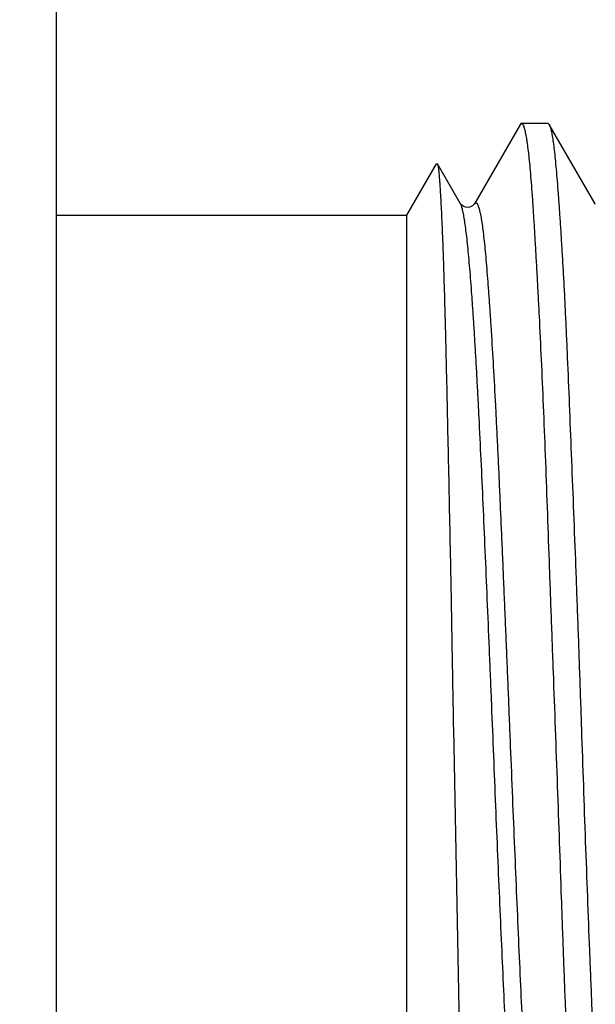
# Model space of a CAD drawing. Header units: inches. Extents: x 0 to 22, y 0 to 17.
# Tile 15 of 98: x 2.332 to 2.451, y 9.829 to 10.032. Entities that reach past the tile are written whole.
import ezdxf

# ---------------------------------------------------------------- set-up
doc = ezdxf.new("R2010")
doc.units = ezdxf.units.IN
doc.header["$LTSCALE"] = 1.21
doc.header["$MEASUREMENT"] = 0
doc.layers.get('0').update_dxf_attribs({"linetype": 'CONTINUOUS'})
doc.layers.add('DIMENSIONS', color=7, linetype='CONTINUOUS')
doc.styles.get("Standard").update_dxf_attribs({"font": 'txt', "width": 0.8})
doc.dimstyles.new('DIMSTYLE_1', dxfattribs={"dimtxt": 0.125, "dimasz": 0.18, "dimexe": 0.125, "dimexo": 0.0625, "dimgap": 0.03125, "dimtad": 0, "dimtih": 1, "dimtoh": 1, "dimzin": 4, "dimdsep": 46, "dimtxsty": 'STANDARD', "dimblk": '_FILLED', "dimblk1": '_FILLED', "dimblk2": '_FILLED', "dimcen": 0.09, "dimadec": 0, "dimazin": 0, "dimtp": 0.01, "dimtm": 0.01, "dimtfac": 1, "dimtofl": 0, "dimtmove": 0, "dimatfit": 3, "dimldrblk": '_FILLED', "dimfxl": 1, "dimtolj": 1, "dimtzin": 4, "dimarcsym": 0})

# ---------------------------------------------------------------- blocks, each defined once
blk = doc.blocks.new('*D36')
at = {"layer": 'DIMENSIONS', "color": 2, "linetype": 'CONTINUOUS'}
for p, q in [((2.81032, 9.76197), (2.81032, 12.02667)), ((2.66013, 9.5711), (2.81032, 9.76197)), ((2.66013, 9.24153), (2.66013, 9.5711))]:
    blk.add_line(p, q, dxfattribs=at)
at = {"layer": 'DIMENSIONS', "color": 2, "linetype": 'CONTINUOUS', "insert": (2.74782, 12.08917), "char_height": 0.125, "width": 1.025, "attachment_point": 1, "rotation": 90, "line_spacing_factor": 0.9}
blk.add_mtext('.44{\\Ftxt.shx;\\W1.000000;\\H0.125000; }[11.1]', dxfattribs=at)
blk = doc.blocks.new('_FILLED')
at = {"color": 0, "linetype": 'BYBLOCK'}
blk.add_solid([(0, 0), (-1, 0.1736), (-1, -0.1736)], dxfattribs=at)

msp = doc.modelspace()

# ---------------------------------------------------------------- linework, layer by layer
at = {"color": 7, "linetype": 'CONTINUOUS'}
for p, q in [((2.34, 11.57517), (2.34, 7.45326)), ((2.43583, 10.0108), (2.42632, 9.99435)), ((2.43608, 10.01101), (2.43583, 10.0108)), ((2.43608, 10.01101), (2.44145, 10.01101)), ((2.4364, 10.0107), (2.43608, 10.01101)), ((2.44145, 10.01101), (2.44174, 10.01076)), ((2.45124, 9.99435), (2.44174, 10.01076)), ((2.41238, 9.99201), (2.41852, 10.00265)), ((2.41852, 10.00265), (2.41867, 10.00265)), ((2.42345, 9.99438), (2.41867, 10.00265)), ((2.42346, 9.99437), (2.42345, 9.99438)), ((2.45126, 9.99431), (2.45124, 9.99435)), ((2.34, 9.99201), (2.41238, 9.99201)), ((2.41238, 9.78001), (2.41238, 9.99201)), ((2.42198, 9.88601), (2.42335, 9.81397))]:
    msp.add_line(p, q, dxfattribs=at)
msp.add_lwpolyline([(2.42632, 9.99436), (2.42628, 9.9943), (2.42615, 9.99415), (2.42591, 9.99394), (2.42552, 9.99374), (2.42502, 9.99363), (2.4245, 9.99367), (2.42402, 9.99386), (2.42369, 9.99409), (2.42352, 9.99427), (2.42346, 9.99436)], dxfattribs=at)
for points, knots in [([(2.44306, 9.88601), (2.44292, 9.88991), (2.4427, 9.89575), (2.44241, 9.90351), (2.4422, 9.90929), (2.44199, 9.91501), (2.44172, 9.9225), (2.4414, 9.93165), (2.441, 9.9423), (2.4406, 9.95246), (2.44018, 9.96203), (2.43981, 9.96961), (2.43952, 9.97532), (2.43931, 9.97931), (2.4391, 9.9831), (2.43889, 9.98667), (2.43869, 9.99002), (2.4385, 9.99315), (2.4383, 9.99604), (2.4381, 9.99869), (2.4379, 10.00109), (2.4377, 10.00324), (2.43749, 10.00513), (2.43731, 10.00655), (2.43716, 10.00754), (2.43705, 10.00819), (2.43695, 10.00878), (2.43684, 10.00929), (2.43673, 10.00974), (2.43662, 10.01012), (2.43652, 10.01043), (2.43644, 10.01062), (2.4364, 10.0107)], [0, 0, 0, 0, 0.093672, 0.140251, 0.186522, 0.232385, 0.277738, 0.36652, 0.452089, 0.533698, 0.610632, 0.682219, 0.715809, 0.747831, 0.778215, 0.806894, 0.833804, 0.858889, 0.882094, 0.903371, 0.922674, 0.939963, 0.955206, 0.968371, 0.974168, 0.979439, 0.984181, 0.988394, 0.992079, 0.995237, 0.997875, 1, 1, 1, 1]), ([(2.44174, 10.01076), (2.44178, 10.01069), (2.44186, 10.01053), (2.44196, 10.01023), (2.44207, 10.00988), (2.44217, 10.00945), (2.44227, 10.00895), (2.44238, 10.00839), (2.44248, 10.00775), (2.44262, 10.00678), (2.44279, 10.00539), (2.44299, 10.00352), (2.44319, 10.0014), (2.44339, 9.99902), (2.4436, 9.99639), (2.44381, 9.99351), (2.44402, 9.9904), (2.44423, 9.98705), (2.44445, 9.98348), (2.44467, 9.97969), (2.44488, 9.9757), (2.44508, 9.9715), (2.44529, 9.96712), (2.44556, 9.96092), (2.4459, 9.95278), (2.4463, 9.94258), (2.44672, 9.93188), (2.44708, 9.9227), (2.44736, 9.91517), (2.44758, 9.90941), (2.44779, 9.90361), (2.44799, 9.89777), (2.4482, 9.8919), (2.44833, 9.88798), (2.4484, 9.88601)], [0, 0, 0, 0, 0.001963, 0.004433, 0.007424, 0.010943, 0.014995, 0.019581, 0.024702, 0.030356, 0.043257, 0.058265, 0.075352, 0.094481, 0.115612, 0.138699, 0.163692, 0.190536, 0.219171, 0.249534, 0.281558, 0.315172, 0.350302, 0.38687, 0.463999, 0.545876, 0.631777, 0.72094, 0.766499, 0.812575, 0.859067, 0.90587, 0.952885, 1, 1, 1, 1]), ([(2.41867, 10.00265), (2.41868, 10.00263), (2.4187, 10.00259), (2.41872, 10.00252), (2.41875, 10.00243), (2.41878, 10.00228), (2.41883, 10.00204), (2.41888, 10.00171), (2.41893, 10.00131), (2.41898, 10.00085), (2.41903, 10.00031), (2.41908, 9.99971), (2.41913, 9.99905), (2.4192, 9.99804), (2.41929, 9.99661), (2.4194, 9.9947), (2.4195, 9.99255), (2.41961, 9.99016), (2.41972, 9.98752), (2.41983, 9.98466), (2.41998, 9.98039), (2.42011, 9.97582), (2.42025, 9.97098), (2.42038, 9.96562), (2.42055, 9.95848), (2.42075, 9.94943), (2.42096, 9.9398), (2.42117, 9.92967), (2.42135, 9.92096), (2.42149, 9.91382), (2.42159, 9.90834), (2.42168, 9.90281), (2.42178, 9.89724), (2.42188, 9.89164), (2.42195, 9.88789), (2.42198, 9.88601)], [0, 0, 0, 0, 0.00052, 0.001175, 0.001971, 0.002907, 0.005209, 0.008084, 0.011531, 0.015548, 0.020132, 0.02528, 0.030987, 0.037251, 0.051426, 0.067769, 0.08624, 0.106797, 0.129397, 0.153992, 0.180536, 0.239254, 0.271296, 0.305016, 0.377143, 0.454937, 0.537696, 0.624706, 0.715231, 0.761575, 0.808507, 0.85592, 0.903709, 0.951772, 1, 1, 1, 1]), ([(2.44974, 9.76124), (2.44973, 9.76127), (2.44969, 9.76134), (2.44962, 9.7615), (2.44953, 9.76175), (2.44943, 9.7621), (2.44932, 9.76252), (2.44922, 9.76301), (2.44911, 9.76356), (2.44901, 9.76419), (2.44886, 9.76515), (2.44867, 9.76653), (2.44846, 9.76838), (2.44824, 9.7705), (2.44803, 9.77287), (2.44782, 9.77549), (2.44762, 9.77836), (2.44742, 9.78147), (2.44722, 9.78482), (2.44702, 9.78839), (2.44674, 9.79357), (2.44639, 9.80056), (2.44597, 9.80949), (2.44553, 9.81911), (2.44518, 9.82751), (2.4449, 9.83451), (2.4447, 9.83994), (2.4445, 9.84547), (2.44423, 9.85302), (2.4439, 9.86261), (2.44349, 9.87426), (2.4432, 9.88209), (2.44306, 9.88601)], [0, 0, 0, 0, 0.000874, 0.001874, 0.004261, 0.007177, 0.010627, 0.014616, 0.019142, 0.024207, 0.029809, 0.042615, 0.057536, 0.074543, 0.093599, 0.114664, 0.137694, 0.162638, 0.189444, 0.218053, 0.248402, 0.314048, 0.385798, 0.463013, 0.545006, 0.587567, 0.631047, 0.675348, 0.720372, 0.812187, 0.905673, 1, 1, 1, 1]), ([(2.4484, 9.88601), (2.44853, 9.88212), (2.44879, 9.87435), (2.4492, 9.86279), (2.44962, 9.85143), (2.44998, 9.84214), (2.45027, 9.83489), (2.45048, 9.8296), (2.45069, 9.82445), (2.45095, 9.81785), (2.45128, 9.80999), (2.45168, 9.80108), (2.45208, 9.79292), (2.4525, 9.78557), (2.45287, 9.77999), (2.45317, 9.77598), (2.45338, 9.77333), (2.45358, 9.77093), (2.45378, 9.76878), (2.45398, 9.76689), (2.45415, 9.76548), (2.45429, 9.76448), (2.45439, 9.76383), (2.45449, 9.76325), (2.45459, 9.76273), (2.45469, 9.76229), (2.45479, 9.76191), (2.45489, 9.76159), (2.45497, 9.76141), (2.45501, 9.76133)], [0, 0, 0, 0, 0.093685, 0.186548, 0.277776, 0.366571, 0.409811, 0.452152, 0.493503, 0.533771, 0.610711, 0.6823, 0.747913, 0.806981, 0.858987, 0.882199, 0.90348, 0.922784, 0.94007, 0.955303, 0.968455, 0.974243, 0.979503, 0.984235, 0.988436, 0.992109, 0.995256, 0.997883, 1, 1, 1, 1])]:
    msp.add_open_spline(points, degree=3, knots=knots, dxfattribs=at)
at = {"color": 9, "linetype": 'CONTINUOUS'}
for points, knots in [([(2.43706, 9.7774), (2.43704, 9.7774), (2.437, 9.7774), (2.43695, 9.77742), (2.43689, 9.77746), (2.43684, 9.77751), (2.43678, 9.77757), (2.43673, 9.77765), (2.43668, 9.77775), (2.4366, 9.7779), (2.43651, 9.77814), (2.4364, 9.77847), (2.43629, 9.77886), (2.43619, 9.77932), (2.43608, 9.77983), (2.43598, 9.78041), (2.43587, 9.78104), (2.43573, 9.78201), (2.43555, 9.78337), (2.43534, 9.78517), (2.43513, 9.78721), (2.43493, 9.78948), (2.43472, 9.79197), (2.4345, 9.79468), (2.43429, 9.7976), (2.43399, 9.8019), (2.43363, 9.80775), (2.43321, 9.8153), (2.43279, 9.82349), (2.43238, 9.83225), (2.43195, 9.84151), (2.43153, 9.85118), (2.4311, 9.86118), (2.43067, 9.87141), (2.43026, 9.88177), (2.42991, 9.89045), (2.42963, 9.89738), (2.42934, 9.90425), (2.42899, 9.9127), (2.42856, 9.92265), (2.42814, 9.93225), (2.42772, 9.94142), (2.42737, 9.94876), (2.42708, 9.95437), (2.42687, 9.95834), (2.42666, 9.96215), (2.42644, 9.96578), (2.42623, 9.96923), (2.42602, 9.97248), (2.4258, 9.97552), (2.42559, 9.97836), (2.42538, 9.98098), (2.42517, 9.98339), (2.42496, 9.98557), (2.42475, 9.98753), (2.42454, 9.98925), (2.42436, 9.99054), (2.42421, 9.99146), (2.42411, 9.99206), (2.424, 9.99259), (2.4239, 9.99307), (2.42379, 9.99348), (2.42369, 9.99383), (2.42358, 9.99412), (2.4235, 9.99429), (2.42346, 9.99436)], [0, 0, 0, 0, 0.000248, 0.000508, 0.000799, 0.001133, 0.001519, 0.001961, 0.002465, 0.003031, 0.004358, 0.005951, 0.007816, 0.009954, 0.012367, 0.015054, 0.018015, 0.021249, 0.028529, 0.036883, 0.046298, 0.05676, 0.068252, 0.080752, 0.094227, 0.108642, 0.140142, 0.174952, 0.212737, 0.253148, 0.295839, 0.340452, 0.38656, 0.433719, 0.481488, 0.529434, 0.553341, 0.57713, 0.624127, 0.669965, 0.714225, 0.756524, 0.796507, 0.815518, 0.83382, 0.851364, 0.868094, 0.883962, 0.898927, 0.912955, 0.926023, 0.938113, 0.949202, 0.959273, 0.968316, 0.97631, 0.983238, 0.986295, 0.989078, 0.991587, 0.99382, 0.995777, 0.997458, 0.998864, 1, 1, 1, 1]), ([(2.42632, 9.99436), (2.42633, 9.99438), (2.42637, 9.99444), (2.42642, 9.9945), (2.42647, 9.99455), (2.42653, 9.99459), (2.42658, 9.99461), (2.42664, 9.99461), (2.42669, 9.99459), (2.42675, 9.99456), (2.4268, 9.99451), (2.42686, 9.99444), (2.42691, 9.99436), (2.42699, 9.99422), (2.42708, 9.99401), (2.42719, 9.9937), (2.4273, 9.99333), (2.42741, 9.99289), (2.42752, 9.9924), (2.42763, 9.99183), (2.42774, 9.99121), (2.42789, 9.99025), (2.42808, 9.9889), (2.42829, 9.9871), (2.4285, 9.98505), (2.42871, 9.98278), (2.42892, 9.98027), (2.42913, 9.97754), (2.42934, 9.97459), (2.42956, 9.97143), (2.42986, 9.96681), (2.43023, 9.96057), (2.43059, 9.95403), (2.43087, 9.94845), (2.43109, 9.94405), (2.4313, 9.9395), (2.43151, 9.93483), (2.43172, 9.93005), (2.43194, 9.92516), (2.43215, 9.92017), (2.43237, 9.91511), (2.43258, 9.90998), (2.4328, 9.90478), (2.43302, 9.89954), (2.43324, 9.89427), (2.43345, 9.88898), (2.43374, 9.88193), (2.4341, 9.87315), (2.43453, 9.86273), (2.43496, 9.85253), (2.43538, 9.84265), (2.43581, 9.83319), (2.43624, 9.82424), (2.43668, 9.81587), (2.43705, 9.8093), (2.43734, 9.80439), (2.43756, 9.801), (2.43777, 9.7978), (2.43797, 9.79482), (2.43818, 9.79206), (2.4384, 9.78952), (2.43861, 9.78721), (2.43883, 9.78514), (2.43905, 9.78332), (2.43926, 9.78173), (2.43945, 9.78056), (2.43961, 9.77976), (2.43972, 9.77924), (2.43983, 9.77879), (2.43993, 9.77841), (2.44004, 9.77809), (2.44012, 9.7779), (2.44016, 9.77781)], [0, 0, 0, 0, 0.00045, 0.000839, 0.001173, 0.001462, 0.001719, 0.001965, 0.002221, 0.002508, 0.00284, 0.003227, 0.003674, 0.004185, 0.005406, 0.006904, 0.008681, 0.01074, 0.013083, 0.015709, 0.018618, 0.021808, 0.029034, 0.037376, 0.046816, 0.057328, 0.068886, 0.081464, 0.095036, 0.109575, 0.125058, 0.158717, 0.195657, 0.215242, 0.235507, 0.256399, 0.277868, 0.299864, 0.322338, 0.345233, 0.368503, 0.392105, 0.415977, 0.440054, 0.46428, 0.488593, 0.512937, 0.561489, 0.609487, 0.656479, 0.702003, 0.745586, 0.786832, 0.825397, 0.860929, 0.877444, 0.893068, 0.907762, 0.921492, 0.934222, 0.945918, 0.956548, 0.966095, 0.974551, 0.981898, 0.988125, 0.990815, 0.99322, 0.99534, 0.997175, 0.998726, 1, 1, 1, 1])]:
    msp.add_open_spline(points, degree=3, knots=knots, dxfattribs=at)

# ---------------------------------------------------------------- dimensions: what is measured, and where the dimension line sits
at = {"layer": 'DIMENSIONS', "color": 2, "linetype": 'CONTINUOUS'}
dim = msp.add_ordinate_dim(feature_location=(2.66013, 9.24153), offset=(0.15019, 2.78514), dtype=0, origin=(2.225, 9.10753), dimstyle='DIMSTYLE_1', dxfattribs=at)
dim.commit()
dim.dimension.update_dxf_attribs({"geometry": '*D36', "text_midpoint": (2.81032, 12.60167)})

doc.saveas('drawing.dxf')
